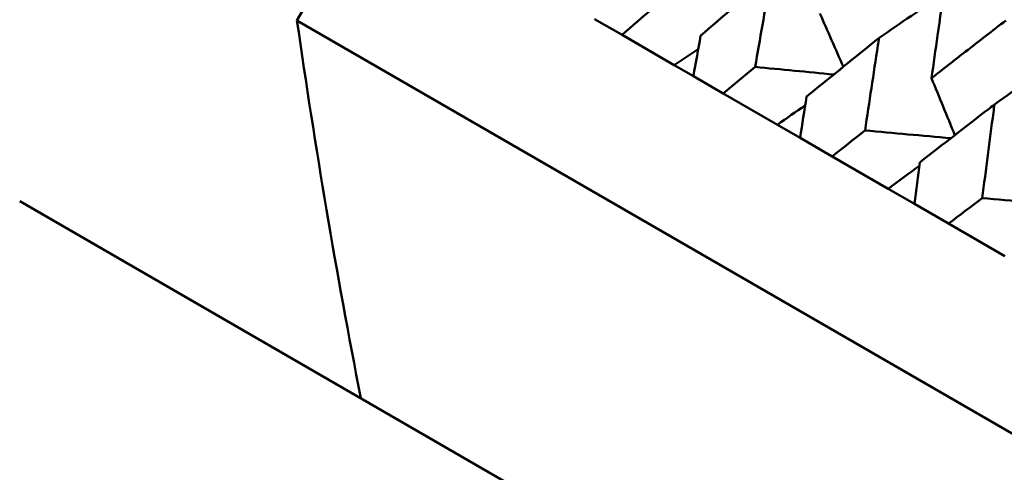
# Model space of a CAD drawing. Header units: millimetres. Extents: x 188 to 1913, y 148 to 2839.
# Tile 188 of 211: x 769.45 to 776.02, y 543.52 to 546.53. Entities that reach past the tile are written whole.
import ezdxf

# ---------------------------------------------------------------- set-up
doc = ezdxf.new("R2010")
doc.units = ezdxf.units.MM
doc.header["$LTSCALE"] = 10
doc.layers.add('Widoczne (ISO)', color=7, linetype='Continuous', lineweight=50)

msp = doc.modelspace()

# ---------------------------------------------------------------- linework, layer by layer
at = {"layer": 'Widoczne (ISO)'}
for p, q in [((771.298, 546.5267), (771.798, 547.3927)), ((802.4749, 528.5267), (771.298, 546.5267)), ((773.2827, 546.5356), (773.4663, 546.4296)), ((773.8146, 546.2285), (773.4663, 546.4296)), ((773.9418, 546.155), (773.8146, 546.2285)), ((773.9418, 546.155), (774.1409, 546.0401)), ((774.5024, 545.8314), (774.1409, 546.0401)), ((774.654, 545.7438), (774.5024, 545.8314)), ((774.654, 545.7438), (774.8678, 545.6204)), ((775.241, 545.4049), (774.8678, 545.6204)), ((775.4164, 545.3036), (775.241, 545.4049)), ((802.3572, 526.3227), (769.449, 545.3223)), ((775.4164, 545.3036), (775.6441, 545.1722)), ((776.0197, 544.9554), (775.6441, 545.1722))]:
    msp.add_line(p, q, dxfattribs=at)
msp.add_circle((805.9027, 570.4637), 50, dxfattribs=at)
msp.add_arc((820.7944, 553.6056), 50, 188.13918, 191.06586, dxfattribs=at)
for points, knots in [([(774.461, 546.8256), (774.4478, 546.8145), (774.4346, 546.8033), (774.2773, 546.6705), (774.1338, 546.5484), (773.9907, 546.4262)], [0.0853813, 0.0853813, 0.0853813, 0.0853813, 0.09097809, 0.09097809, 0.15214536, 0.15214536, 0.15214536, 0.15214536]), ([(774.3538, 546.2165), (774.3859, 546.4027), (774.4186, 546.5887), (774.4548, 546.7914), (774.4579, 546.8085), (774.461, 546.8256)], [0.0297954, 0.0297954, 0.0297954, 0.0297954, 0.09092493, 0.09092493, 0.09655955, 0.09655955, 0.09655955, 0.09655955]), ([(775.6193, 546.7614), (775.6029, 546.6498), (775.5867, 546.5381), (775.5571, 546.3314), (775.5437, 546.2365), (775.5303, 546.1416)], [0.02528165, 0.02528165, 0.02528165, 0.02528165, 0.06150593, 0.06150593, 0.09223152, 0.09223152, 0.09223152, 0.09223152]), ([(773.4663, 546.4296), (773.5346, 546.4893), (773.603, 546.549), (773.672, 546.609), (773.6724, 546.6093), (773.6728, 546.6097)], [0, 0, 0, 0, 0.02969567, 0.02969567, 0.02988021, 0.02988021, 0.02988021, 0.02988021]), ([(775.5303, 546.1416), (775.6059, 546.2006), (775.6816, 546.2595), (775.8468, 546.3879), (775.9364, 546.4573), (776.0261, 546.5266)], [0.03078053, 0.03078053, 0.03078053, 0.03078053, 0.06149921, 0.06149921, 0.09773041, 0.09773041, 0.09773041, 0.09773041]), ([(773.9907, 546.4262), (773.9906, 546.4256), (773.9905, 546.4251), (773.9741, 546.3347), (773.9579, 546.2449), (773.9418, 546.155)], [0.02951568, 0.02951568, 0.02951568, 0.02951568, 0.02969929, 0.02969929, 0.05939589, 0.05939589, 0.05939589, 0.05939589]), ([(775.1805, 546.4101), (775.167, 546.3992), (775.1534, 546.3883), (774.9917, 546.258), (774.844, 546.1384), (774.6968, 546.0185)], [0.0853813, 0.0853813, 0.0853813, 0.0853813, 0.09097809, 0.09097809, 0.15214536, 0.15214536, 0.15214536, 0.15214536]), ([(775.0867, 545.7934), (775.1148, 545.9819), (775.1434, 546.1702), (775.1752, 546.3755), (775.1778, 546.3928), (775.1805, 546.4101)], [0.0297954, 0.0297954, 0.0297954, 0.0297954, 0.09092493, 0.09092493, 0.09655955, 0.09655955, 0.09655955, 0.09655955]), ([(774.1409, 546.0401), (774.2113, 546.0986), (774.2818, 546.1571), (774.3529, 546.2158), (774.3533, 546.2162), (774.3538, 546.2165)], [0, 0, 0, 0, 0.02969567, 0.02969567, 0.02988021, 0.02988021, 0.02988021, 0.02988021]), ([(774.6968, 546.0185), (774.6967, 546.018), (774.6966, 546.0174), (774.6822, 545.9259), (774.668, 545.8349), (774.654, 545.7438)], [0.02951568, 0.02951568, 0.02951568, 0.02951568, 0.02969929, 0.02969929, 0.05939589, 0.05939589, 0.05939589, 0.05939589]), ([(775.9499, 545.9659), (775.936, 545.9552), (775.9221, 545.9445), (775.7562, 545.8167), (775.6046, 545.6993), (775.4534, 545.5817)], [0.0853813, 0.0853813, 0.0853813, 0.0853813, 0.09097809, 0.09097809, 0.15214536, 0.15214536, 0.15214536, 0.15214536]), ([(775.8686, 545.342), (775.8929, 545.5327), (775.9177, 545.7231), (775.9453, 545.9309), (775.9476, 545.9484), (775.9499, 545.9659)], [0.0297954, 0.0297954, 0.0297954, 0.0297954, 0.09092493, 0.09092493, 0.09655955, 0.09655955, 0.09655955, 0.09655955]), ([(774.8678, 545.6204), (774.9402, 545.6778), (775.0127, 545.7351), (775.0858, 545.7927), (775.0862, 545.7931), (775.0867, 545.7934)], [0, 0, 0, 0, 0.02969567, 0.02969567, 0.02988021, 0.02988021, 0.02988021, 0.02988021]), ([(775.4534, 545.5817), (775.4533, 545.5811), (775.4533, 545.5805), (775.4408, 545.4879), (775.4286, 545.3958), (775.4164, 545.3036)], [0.02951568, 0.02951568, 0.02951568, 0.02951568, 0.02969929, 0.02969929, 0.05939589, 0.05939589, 0.05939589, 0.05939589]), ([(775.6441, 545.1722), (775.7184, 545.2285), (775.7928, 545.2847), (775.8677, 545.3413), (775.8682, 545.3416), (775.8686, 545.342)], [0, 0, 0, 0, 0.02969567, 0.02969567, 0.02988021, 0.02988021, 0.02988021, 0.02988021])]:
    msp.add_open_spline(points, degree=3, knots=knots, dxfattribs=at)
for points in [[(775.1805, 546.4101), (775.3239, 546.5085), (775.4673, 546.6065), (775.6109, 546.7042)], [(774.7855, 546.5716), (774.8376, 546.4536), (774.8899, 546.3356), (774.9422, 546.2177)], [(773.8146, 546.2285), (773.8678, 546.2642), (773.921, 546.2999), (773.9743, 546.3355)], [(775.9499, 545.9659), (776.0989, 546.0735), (776.2479, 546.1806), (776.3971, 546.2874)], [(774.8781, 546.1659), (774.7034, 546.1828), (774.5286, 546.1997), (774.3538, 546.2165)], [(775.5303, 546.1416), (775.5821, 546.015), (775.6339, 545.8884), (775.6857, 545.762)], [(774.5024, 545.8314), (774.5642, 545.8747), (774.6259, 545.918), (774.6878, 545.9611)], [(775.6586, 545.741), (775.468, 545.7585), (775.2773, 545.7759), (775.0867, 545.7934)], [(775.241, 545.4049), (775.3108, 545.4562), (775.3805, 545.5073), (775.4503, 545.5584)], [(776.4696, 545.2908), (776.2693, 545.3079), (776.069, 545.3249), (775.8686, 545.342)]]:
    msp.add_open_spline(points, degree=3, dxfattribs=at)

doc.saveas('drawing.dxf')
